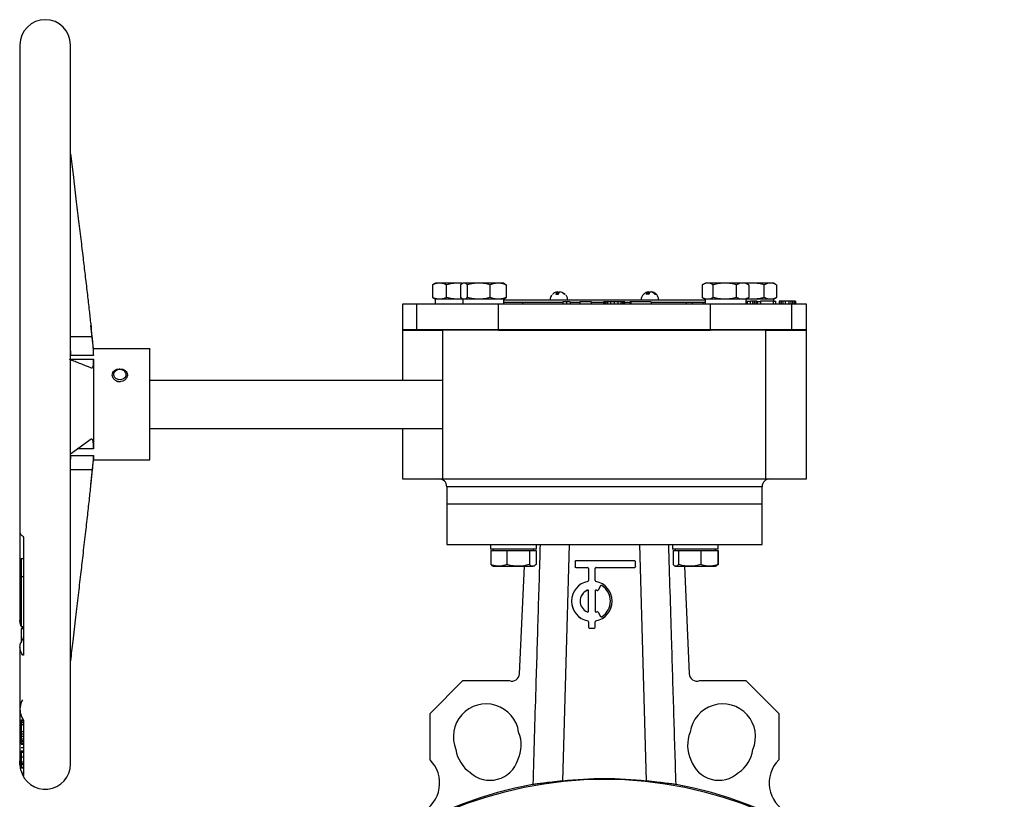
# Model space of a CAD drawing. Header units: millimetres. Extents: x 474 to 2164, y 77 to 1503.
# Tile 31 of 31: x 1770 to 2160, y 811 to 1120. Entities that reach past the tile are written whole.
import ezdxf

# ---------------------------------------------------------------- set-up
doc = ezdxf.new("R2010")
doc.units = ezdxf.units.MM

msp = doc.modelspace()

# ---------------------------------------------------------------- linework, layer by layer
at = {"color": 7, "linetype": 'Continuous', "lineweight": 25}
for p, q in [((1770.29, 1109.55), (1770.29, 916.48)), ((1790.29, 824.55), (1790.29, 1109.55)), ((1933.71, 1014.43), (1934.21, 1014.74)), ((1933.71, 1014.43), (1933.71, 1009.46)), ((1934.87, 1015.15), (1934.2, 1014.76)), ((1936.53, 1015.15), (1934.87, 1015.15)), ((1943.93, 1015.15), (1936.53, 1015.15)), ((1939.35, 1009.46), (1939.35, 1014.43)), ((1945.27, 1015.03), (1943.93, 1015.15)), ((1945.33, 1015.15), (1943.93, 1015.15)), ((1944.85, 1014.43), (1944.85, 1009.46)), ((1945.87, 1015.15), (1945.48, 1014.92)), ((1946.23, 1015.15), (1945.87, 1015.15)), ((1952.12, 1015.15), (1946.23, 1015.15)), ((1947.61, 1009.46), (1947.61, 1014.43)), ((1959.75, 1015.15), (1952.12, 1015.15)), ((1956.62, 1009.46), (1956.62, 1014.43)), ((1961.87, 1015.15), (1959.75, 1015.15)), ((1962.25, 1014.92), (1961.87, 1015.15)), ((1962.25, 1014.91), (1962.88, 1014.43)), ((1962.88, 1014.43), (1962.88, 1009.46)), ((2040.63, 1014.43), (2040.63, 1009.46)), ((2041.87, 1015.15), (2040.79, 1014.52)), ((2042.81, 1015.15), (2041.87, 1015.15)), ((2049.61, 1015.15), (2042.81, 1015.15)), ((2044.99, 1009.46), (2044.99, 1014.43)), ((2056.66, 1015.15), (2049.61, 1015.15)), ((2054.22, 1009.46), (2054.22, 1014.43)), ((2057.87, 1015.15), (2056.66, 1015.15)), ((2058.95, 1014.52), (2057.87, 1015.15)), ((2060.61, 1015.15), (2057.87, 1015.15)), ((2058.94, 1014.51), (2059.1, 1014.43)), ((2059.1, 1014.43), (2059.1, 1009.46)), ((2067.66, 1015.15), (2060.61, 1015.15)), ((2065.22, 1009.46), (2065.22, 1014.43)), ((2068.87, 1015.15), (2067.66, 1015.15)), ((2069.95, 1014.52), (2068.87, 1015.15)), ((2069.94, 1014.51), (2070.1, 1014.43)), ((2070.1, 1014.43), (2070.1, 1009.46)), ((1983.58, 1010.68), (1982.63, 1010.68)), ((1983.21, 1011.58), (1983.5, 1011.68)), ((1983.21, 1011.68), (1983.21, 1010.68)), ((1983.5, 1010.68), (1983.5, 1011.68)), ((2019.25, 1011.68), (2019.25, 1010.69)), ((2019.62, 1011.68), (2019.9, 1011.44)), ((2019.62, 1011.68), (2019.62, 1011.04)), ((2020.55, 1011.59), (2020.55, 1011.68)), ((2022.38, 1010.68), (2022.01, 1010.68)), ((1921.87, 1006.75), (1921.87, 996.75)), ((1927.58, 1006.75), (1921.87, 1006.75)), ((1927.58, 996.75), (1927.58, 1006.75)), ((1959.87, 1006.75), (1927.58, 1006.75)), ((1933.71, 1009.46), (1934.21, 1009.16)), ((1934.2, 1009.13), (1934.87, 1008.75)), ((1934.77, 1008.75), (1934.77, 1006.75)), ((1945.87, 1008.75), (1934.77, 1008.75)), ((1945.27, 1008.86), (1943.93, 1008.75)), ((1945.48, 1008.97), (1945.87, 1008.75)), ((1945.77, 1008.75), (1945.77, 1006.75)), ((1961.97, 1008.75), (1945.87, 1008.75)), ((1959.87, 996.75), (1959.87, 1006.75)), ((2043.87, 1006.75), (1959.87, 1006.75)), ((1961.87, 1008.75), (1962.25, 1008.97)), ((1961.97, 1006.75), (1961.97, 1008.75)), ((1961.97, 1008.55), (2041.77, 1008.55)), ((1961.97, 1007.55), (1985.4, 1007.55)), ((1962.25, 1008.98), (1962.88, 1009.46)), ((1969.37, 1007.55), (1969.37, 1006.75)), ((1985.4, 1007.75), (1985.4, 1006.75)), ((1986.82, 1007.75), (1985.4, 1007.75)), ((1986.82, 1007.75), (1986.82, 1006.75)), ((1988.24, 1007.75), (1986.82, 1007.75)), ((1988.24, 1007.75), (1988.24, 1006.75)), ((1988.24, 1007.55), (1992.18, 1007.55)), ((1992.18, 1007.75), (1992.18, 1006.75)), ((1994.43, 1007.75), (1992.18, 1007.75)), ((1996.69, 1007.75), (1994.43, 1007.75)), ((1996.69, 1006.75), (1996.69, 1007.75)), ((1996.69, 1007.55), (2001.49, 1007.55)), ((2001.49, 1007.75), (2001.49, 1006.75)), ((2001.73, 1007.75), (2001.49, 1007.75)), ((2001.73, 1007.75), (2001.73, 1006.75)), ((2001.96, 1007.75), (2001.73, 1007.75)), ((2001.96, 1007.75), (2001.96, 1006.75)), ((2002.44, 1007.75), (2001.96, 1007.75)), ((2002.44, 1007.75), (2002.44, 1006.75)), ((2003.15, 1007.75), (2002.44, 1007.75)), ((2003.15, 1007.75), (2003.15, 1006.75)), ((2004.33, 1007.75), (2003.15, 1007.75)), ((2004.33, 1007.75), (2004.33, 1006.75)), ((2005.75, 1007.75), (2004.33, 1007.75)), ((2005.75, 1007.75), (2005.75, 1006.75)), ((2007.17, 1007.75), (2005.75, 1007.75)), ((2007.17, 1007.75), (2007.17, 1006.75)), ((2008.36, 1007.75), (2007.17, 1007.75)), ((2008.36, 1007.75), (2008.36, 1006.75)), ((2009.07, 1007.75), (2008.36, 1007.75)), ((2009.07, 1007.75), (2009.07, 1006.75)), ((2009.54, 1007.75), (2009.07, 1007.75)), ((2009.54, 1007.75), (2009.54, 1006.75)), ((2009.78, 1007.75), (2009.54, 1007.75)), ((2009.78, 1007.75), (2009.78, 1006.75)), ((2010.01, 1007.75), (2009.78, 1007.75)), ((2010.01, 1006.75), (2010.01, 1007.75)), ((2010.01, 1007.55), (2011.91, 1007.55)), ((2011.91, 1007.75), (2011.91, 1006.75)), ((2012.38, 1007.75), (2011.91, 1007.75)), ((2012.38, 1007.75), (2012.38, 1006.75)), ((2020.43, 1007.75), (2012.38, 1007.75)), ((2020.43, 1007.75), (2020.43, 1006.75)), ((2020.43, 1007.55), (2041.77, 1007.55)), ((2034.37, 1006.75), (2034.37, 1007.55)), ((2036.66, 1007.55), (2036.66, 1006.75)), ((2040.79, 1009.37), (2041.87, 1008.75)), ((2040.92, 1007.55), (2040.92, 1006.75)), ((2041.77, 1008.75), (2041.77, 1006.75)), ((2057.97, 1008.75), (2042.21, 1008.75)), ((2043.87, 996.75), (2043.87, 1006.75)), ((2076.16, 1006.75), (2043.87, 1006.75)), ((2057.87, 1008.75), (2058.95, 1009.37)), ((2068.97, 1008.75), (2057.87, 1008.75)), ((2057.97, 1006.75), (2057.97, 1008.75)), ((2057.97, 1007.95), (2058.42, 1007.95)), ((2058.42, 1007.95), (2058.42, 1006.75)), ((2058.42, 1007.95), (2059.75, 1007.95)), ((2058.94, 1009.38), (2059.1, 1009.46)), ((2059.75, 1006.75), (2059.75, 1007.95)), ((2060.59, 1007.95), (2059.75, 1007.95)), ((2060.59, 1007.95), (2060.59, 1006.75)), ((2061.25, 1007.95), (2060.59, 1007.95)), ((2061.25, 1007.95), (2061.25, 1006.75)), ((2061.92, 1007.95), (2061.25, 1007.95)), ((2061.92, 1007.95), (2061.92, 1006.75)), ((2062.25, 1007.95), (2061.92, 1007.95)), ((2062.25, 1007.95), (2062.25, 1006.75)), ((2062.42, 1007.95), (2062.25, 1007.95)), ((2062.42, 1007.95), (2062.42, 1006.75)), ((2063.75, 1007.75), (2062.42, 1007.75)), ((2063.75, 1007.95), (2063.75, 1006.75)), ((2068.75, 1007.95), (2063.75, 1007.95)), ((2068.75, 1007.95), (2068.75, 1006.75)), ((2068.75, 1007.95), (2069.75, 1007.95)), ((2068.87, 1008.75), (2069.95, 1009.37)), ((2068.97, 1007.95), (2068.97, 1008.75)), ((2069.75, 1006.75), (2069.75, 1007.95)), ((2069.94, 1009.38), (2070.1, 1009.46)), ((2071.09, 1007.95), (2071.09, 1006.75)), ((2071.25, 1007.95), (2071.09, 1007.95)), ((2071.25, 1007.95), (2071.25, 1006.75)), ((2071.92, 1007.95), (2071.25, 1007.95)), ((2071.92, 1007.95), (2071.92, 1006.75)), ((2072.59, 1007.95), (2071.92, 1007.95)), ((2072.59, 1007.95), (2072.59, 1006.75)), ((2073.42, 1007.95), (2072.59, 1007.95)), ((2073.42, 1007.95), (2073.42, 1006.75)), ((2074.92, 1007.95), (2073.42, 1007.95)), ((2074.92, 1007.95), (2074.92, 1006.75)), ((2075.75, 1007.95), (2074.92, 1007.95)), ((2075.75, 1007.95), (2075.75, 1006.75)), ((2076.42, 1007.95), (2075.75, 1007.95)), ((2076.16, 996.75), (2076.16, 1006.75)), ((2081.87, 1006.75), (2076.16, 1006.75)), ((2076.42, 1007.95), (2076.42, 1006.75)), ((2077.09, 1007.95), (2076.42, 1007.95)), ((2077.09, 1007.95), (2077.09, 1006.75)), ((2077.42, 1007.95), (2077.09, 1007.95)), ((2077.42, 1007.95), (2077.42, 1006.75)), ((2077.59, 1007.95), (2077.42, 1007.95)), ((2077.59, 1007.95), (2077.59, 1006.75)), ((2081.87, 996.75), (2081.87, 1006.75)), ((1799.36, 989.05), (1798.36, 998.39)), ((1921.87, 996.75), (1921.87, 996.55)), ((1921.87, 996.75), (1927.58, 996.75)), ((1921.87, 996.55), (1921.87, 976.55)), ((1921.87, 996.55), (1927.58, 996.55)), ((1927.58, 996.75), (1959.87, 996.75)), ((1927.58, 996.75), (1927.58, 996.55)), ((1927.58, 996.55), (1937.87, 996.55)), ((1937.87, 937.55), (1937.87, 996.55)), ((2065.87, 996.55), (1937.87, 996.55)), ((1959.87, 996.75), (2043.87, 996.75)), ((1959.87, 996.75), (1959.87, 996.55)), ((1959.87, 996.55), (2043.87, 996.55)), ((2043.87, 996.75), (2076.16, 996.75)), ((2043.87, 996.75), (2043.87, 996.55)), ((2065.87, 996.55), (2076.16, 996.55)), ((2065.87, 937.55), (2065.87, 996.55)), ((2076.16, 996.75), (2081.87, 996.75)), ((2076.16, 996.75), (2076.16, 996.55)), ((2076.16, 996.55), (2081.87, 996.55)), ((2081.87, 996.55), (2081.87, 996.75)), ((2081.87, 937.55), (2081.87, 996.55)), ((1821.7, 989.05), (1799.36, 989.05)), ((1799.36, 986.44), (1799.36, 989.05)), ((1790.36, 985.04), (1790.35, 984.84)), ((1799.36, 986.44), (1790.36, 986.44)), ((1790.36, 985.04), (1799.36, 985.04)), ((1799.36, 985.04), (1799.36, 949.45)), ((1809.64, 981.15), (1809.85, 981.16)), ((1812.87, 978.61), (1812.86, 978.43)), ((1937.87, 976.55), (1821.7, 976.55)), ((1821.7, 957.55), (1937.87, 957.55)), ((1921.87, 957.55), (1921.87, 937.55)), ((1790.29, 947.53), (1798.5, 953.4)), ((1790.36, 946.88), (1799.36, 946.88)), ((1798.32, 935.33), (1799.36, 945.05)), ((1799.36, 946.88), (1799.36, 945.05)), ((1799.36, 945.05), (1821.7, 945.05)), ((1921.87, 937.55), (1937.87, 937.55)), ((1937.87, 937.55), (2065.87, 937.55)), ((2065.87, 937.55), (2081.87, 937.55)), ((1939.37, 934.45), (1939.37, 927.55)), ((2064.37, 927.55), (2064.37, 934.45)), ((1939.37, 927.55), (1939.37, 911.55)), ((2064.37, 927.55), (1939.37, 927.55)), ((2064.37, 911.55), (2064.37, 927.55)), ((1770.29, 916.47), (1770.29, 881)), ((1939.37, 911.55), (2064.37, 911.55)), ((1956.75, 911.55), (1956.75, 909.75)), ((1974.84, 909.75), (1956.75, 909.75)), ((1956.81, 909.15), (1956.81, 903.61)), ((1956.81, 909.15), (1959.98, 909.15)), ((1957.8, 909.75), (1957.8, 909.15)), ((1959.98, 909.15), (1963.14, 909.15)), ((1963.14, 909.15), (1963.14, 903.61)), ((1963.14, 909.15), (1967.64, 909.15)), ((1967.64, 909.15), (1972.13, 909.15)), ((1972.13, 909.15), (1972.13, 903.61)), ((1972.13, 909.15), (1973.46, 909.15)), ((1973.46, 909.15), (1974.8, 909.15)), ((1973.8, 909.15), (1973.8, 909.75)), ((1974.8, 909.15), (1974.8, 903.61)), ((1974.84, 911.55), (1974.84, 909.75)), ((1987.87, 911.55), (1985.19, 817.78)), ((2018.55, 817.78), (2015.87, 911.55)), ((2028.88, 911.55), (2028.88, 909.75)), ((2046.98, 909.75), (2028.88, 909.75)), ((2029.08, 909.15), (2029.08, 903.61)), ((2029.08, 909.15), (2030.14, 909.15)), ((2029.93, 909.75), (2029.93, 909.15)), ((2030.14, 909.15), (2031.2, 909.15)), ((2031.2, 909.15), (2031.2, 903.61)), ((2031.2, 909.15), (2035.62, 909.15)), ((2035.62, 909.15), (2040.04, 909.15)), ((2040.04, 909.15), (2040.04, 903.61)), ((2040.04, 909.15), (2043.41, 909.15)), ((2043.41, 909.15), (2046.77, 909.15)), ((2045.93, 909.15), (2045.93, 909.75)), ((2046.77, 909.15), (2046.77, 903.61)), ((2046.77, 909.15), (2046.92, 909.15)), ((2046.92, 909.15), (2046.92, 903.61)), ((2046.98, 909.75), (2046.98, 911.55)), ((1770.7, 906.01), (1771.7, 906.01)), ((1770.7, 906.01), (1770.7, 898.89)), ((1956.81, 903.61), (1957.45, 903.11)), ((1957.45, 903.1), (1957.8, 902.9)), ((1957.8, 902.9), (1959.98, 902.9)), ((1959.98, 902.9), (1967.64, 902.9)), ((1967.64, 902.9), (1973.46, 902.9)), ((1968.23, 860.27), (1970.18, 902.9)), ((1973.8, 902.9), (1973.46, 902.9)), ((1973.8, 902.9), (1974.16, 903.1)), ((1990.21, 904.76), (1990.21, 902.76)), ((1990.21, 902.76), (1990.21, 902.73)), ((2013.87, 905.09), (1990.54, 905.09)), ((1990.54, 902.43), (1995.21, 902.43)), ((1990.54, 902.43), (1990.54, 902.4)), ((1990.54, 902.4), (1995.21, 902.4)), ((1995.21, 902.43), (1995.21, 902.4)), ((1995.54, 902.09), (1995.54, 897.26)), ((1998.21, 897.26), (1998.21, 902.09)), ((1998.54, 902.43), (2013.87, 902.43)), ((1998.54, 902.43), (1998.54, 902.4)), ((1998.54, 902.4), (2013.87, 902.4)), ((2013.87, 902.43), (2013.87, 902.4)), ((2014.21, 902.76), (2014.21, 904.76)), ((2014.21, 902.76), (2014.21, 902.73)), ((2029.7, 903.03), (2029.93, 902.9)), ((2029.93, 902.9), (2030.14, 902.9)), ((2030.14, 902.9), (2035.62, 902.9)), ((2033.55, 902.9), (2035.51, 860.27)), ((2035.62, 902.9), (2043.41, 902.9)), ((2043.41, 902.9), (2045.93, 902.9)), ((2045.93, 902.9), (2046.16, 903.03)), ((2046.16, 903.03), (2046.29, 903.1)), ((2046.92, 903.61), (2046.28, 903.11)), ((1770.7, 898.89), (1771.7, 898.89)), ((1995.08, 893.4), (1995.08, 893.38)), ((1998.67, 893.4), (1998.67, 893.38)), ((2000.37, 895.15), (1999.37, 893.42)), ((2000.37, 895.12), (1999.37, 893.39)), ((1999.37, 893.42), (1999.37, 893.39)), ((2000.37, 895.15), (2000.37, 895.12)), ((2000.84, 895.27), (2000.84, 895.24)), ((1995.54, 885.1), (1995.54, 893.1)), ((1998.21, 893.1), (1998.21, 885.1)), ((1998.93, 893.29), (1998.93, 893.26)), ((1988.87, 889.1), (1988.87, 889.07)), ((2004.87, 889.07), (2004.87, 889.1)), ((1999.37, 884.78), (2000.37, 883.05)), ((1770.7, 879.01), (1771.7, 879.01)), ((1770.7, 878.25), (1771.7, 878.25)), ((1770.7, 878.25), (1770.7, 873.86)), ((1995.27, 881.26), (1995.27, 881.24)), ((1995.54, 880.94), (1995.54, 878.77)), ((1995.54, 878.77), (1995.54, 878.74)), ((1995.87, 878.44), (1997.87, 878.44)), ((1995.87, 878.44), (1995.87, 878.41)), ((1995.87, 878.41), (1997.87, 878.41)), ((1997.87, 878.44), (1997.87, 878.41)), ((1998.21, 878.77), (1998.21, 880.94)), ((1998.21, 878.77), (1998.21, 878.74)), ((1998.47, 881.26), (1998.47, 881.24)), ((1771.68, 874.65), (1771.67, 874.64)), ((1770.29, 870.83), (1770.29, 846.27)), ((1770.7, 873.86), (1770.7, 872.6)), ((1770.7, 873.86), (1771.36, 873.86)), ((1932.79, 844.6), (1945.82, 857.6)), ((1945.82, 857.6), (1964.22, 857.58)), ((2039.51, 857.58), (2057.91, 857.6)), ((2057.91, 857.6), (2070.94, 844.6)), ((1770.29, 846.36), (1770.29, 825.03)), ((1932.77, 826.18), (1932.79, 844.6)), ((2070.94, 844.6), (2070.97, 826.18)), ((1770.7, 842.06), (1771.7, 842.06)), ((1770.7, 842.06), (1770.7, 842.01)), ((1770.7, 842.01), (1771.7, 842.01)), ((1770.7, 842.01), (1770.7, 841.6)), ((1770.7, 841.6), (1771.7, 841.6)), ((1770.7, 841.6), (1770.7, 841.03)), ((1770.7, 841.03), (1771.7, 841.03)), ((1770.7, 841.03), (1770.7, 840.19)), ((1770.7, 840.19), (1771.7, 840.19)), ((1770.7, 840.19), (1770.7, 837.45)), ((1770.7, 837.45), (1771.7, 837.45)), ((1770.7, 837.45), (1770.7, 836.46)), ((1770.7, 836.46), (1771.7, 836.46)), ((1770.7, 836.46), (1770.7, 835.57)), ((1770.7, 835.57), (1771.7, 835.57)), ((1770.7, 835.57), (1770.7, 834.52)), ((1770.7, 834.52), (1771.7, 834.52)), ((1770.7, 834.52), (1770.7, 833.84)), ((1770.7, 833.84), (1771.7, 833.84)), ((1770.7, 833.84), (1770.7, 833.26)), ((1771.7, 833.26), (1770.7, 833.26)), ((1770.7, 832.63), (1770.7, 833.26)), ((1770.7, 832.63), (1771.7, 832.63)), ((1770.7, 832.41), (1770.7, 832.63)), ((1770.7, 832.41), (1771.7, 832.41)), ((1770.7, 831.07), (1771.7, 831.07)), ((1770.7, 829.79), (1771.7, 829.79)), ((1770.7, 829.77), (1771.7, 829.77)), ((1770.7, 829.77), (1770.7, 827.36)), ((1771.7, 829.61), (1770.7, 829.61)), ((1771.7, 829.06), (1770.7, 829.06)), ((1770.7, 827.36), (1771.7, 827.36)), ((1770.7, 827.36), (1770.7, 825.36)), ((1770.29, 825.03), (1770.29, 824.55)), ((1770.29, 824.55), (1770.3, 824.11)), ((1770.7, 825.36), (1771.7, 825.36)), ((1770.7, 825.36), (1770.7, 824.79)), ((1770.7, 824.79), (1771.7, 824.79)), ((1770.7, 824.79), (1770.7, 824.4)), ((1770.7, 824.4), (1771.7, 824.4)), ((1770.7, 824.4), (1770.7, 823.32)), ((1770.7, 823.32), (1771.7, 823.32)), ((1770.7, 823.32), (1770.7, 823.06)), ((1770.7, 823.06), (1771.7, 823.06))]:
    msp.add_line(p, q, dxfattribs=at)
at = {"color": 8, "linetype": 'Continuous', "lineweight": 25}
for p, q in [((1790.29, 994.01), (1798.81, 994.01)), ((1799.36, 949.45), (1792.98, 949.45)), ((1798.92, 941.07), (1790.29, 941.07)), ((2064.37, 934.45), (1939.37, 934.45))]:
    msp.add_line(p, q, dxfattribs=at)
at = {"color": 7, "linetype": 'Continuous', "lineweight": 25, "flags": 128}
for points in [[(2019.25, 1011.59), (2019.36, 1011.62), (2019.62, 1011.68)], [(1807.43, 978.68), (1807.51, 979.49), (1807.96, 980.21), (1808.69, 980.73), (1809.6, 980.97), (1810.55, 980.9), (1811.4, 980.52), (1812.02, 979.9), (1812.3, 979.13), (1812.22, 978.32), (1811.78, 977.6), (1811.04, 977.08), (1810.13, 976.84), (1809.18, 976.91), (1808.33, 977.29), (1807.72, 977.91), (1807.43, 978.68)], [(1771.33, 850.04), (1771.33, 850.04), (1771.29, 849.97), (1770.95, 849.29), (1770.65, 848.52), (1770.44, 847.74), (1770.32, 846.93), (1770.29, 846.46), (1770.32, 845.68), (1770.41, 845), (1770.6, 844.19), (1770.94, 843.27), (1771.31, 842.55), (1771.41, 842.38), (1771.44, 842.33), (1771.45, 842.32), (1771.45, 842.31), (1771.45, 842.31), (1771.45, 842.31), (1771.45, 842.31), (1771.45, 842.31), (1771.45, 842.31), (1771.45, 842.31), (1771.45, 842.31), (1771.45, 842.31), (1771.51, 842.21), (1771.56, 842.1), (1771.63, 841.87), (1771.68, 841.64), (1771.7, 841.43)]]:
    msp.add_lwpolyline(points, dxfattribs=at)
at = {"color": 7, "linetype": 'Continuous', "lineweight": 25}
msp.add_circle((2001.87, 660.55), 158, dxfattribs=at)
for centre, radius, start, end in [((1780.29, 1109.55), 10, 0, 180), ((1984.23, 1010.41), 1.63, 128.9039, 170.526), ((1983.01, 1010.89), 0.924, 26.8268, 57.6635), ((1985.19, 1010.41), 1.63, 128.9039, 170.526), ((2019.72, 1008.66), 3.05, 98.9507, 114.4193), ((2019.67, 1008.57), 3.15, 42.0823, 80.7492), ((2020.04, 1008.57), 3.15, 42.0823, 80.7492), ((1809.86, 979.52), 3.45, 247.7478, 271.9135), ((1936.27, 934.45), 3.1, 0, 90), ((2067.47, 934.45), 3.1, 90, 180), ((1990.54, 904.76), 0.333, 89.9883, 179.9883), ((1990.54, 902.76), 0.333, 180.0117, 270.0117), ((1990.54, 902.73), 0.333, 180.0117, 270.0117), ((1995.21, 902.09), 0.333, 0.0117, 90.0117), ((1995.21, 902.06), 0.333, 0.0117, 90.0117), ((1998.54, 902.09), 0.333, 89.9883, 179.9883), ((1998.54, 902.06), 0.333, 89.9883, 179.9883), ((2013.87, 904.76), 0.333, 0.0117, 90.0117), ((2013.87, 902.76), 0.333, 269.9883, 359.9883), ((2013.87, 902.73), 0.333, 269.9883, 359.9883), ((1996.87, 889.1), 8, 101.5181, 258.4819), ((1996.87, 889.1), 4.66, 112.6007, 247.3993), ((1995.21, 893.1), 0.333, 0.0177, 112.6238), ((1995.21, 893.07), 0.333, 0.0177, 112.6238), ((1995.21, 897.26), 0.333, 281.5227, 359.9914), ((1998.54, 897.26), 0.333, 180.0086, 258.4773), ((1998.54, 893.1), 0.333, 67.3762, 179.9823), ((1998.54, 893.07), 0.333, 67.3762, 179.9823), ((1996.88, 889.1), 8, 281.5181, 78.4819), ((1996.87, 889.1), 4.67, 63.8318, 67.3884), ((1999.08, 893.58), 0.333, 243.8287, 329.9808), ((2000.66, 894.98), 0.333, 57.2795, 149.9804), ((2000.66, 894.96), 0.333, 57.2795, 149.9804), ((1996.88, 889.1), 7.33, 302.7117, 57.2883), ((1996.88, 889.07), 7.33, 0.0039, 57.2864), ((1996.87, 889.07), 4.66, 112.6042, 179.9941), ((1996.87, 889.07), 4.67, 63.8318, 67.3884), ((1999.08, 893.56), 0.333, 243.8287, 329.9808), ((1996.87, 889.07), 8, 180.0094, 258.4766), ((1996.88, 889.07), 8, 281.5206, 359.9934), ((1995.21, 885.1), 0.333, 247.3762, 359.9823), ((1998.54, 885.1), 0.333, 180.0177, 292.6238), ((1996.87, 889.1), 4.67, 292.6116, 296.1682), ((1999.08, 884.61), 0.333, 30.0192, 116.1713), ((2000.66, 883.21), 0.333, 210.0196, 302.7205), ((1995.21, 880.94), 0.333, 0.0086, 78.4773), ((1995.21, 880.91), 0.333, 0.0086, 78.4773), ((1995.87, 878.77), 0.333, 180.0117, 270.0117), ((1995.87, 878.74), 0.333, 180.0117, 270.0117), ((1997.87, 878.77), 0.333, 269.9883, 359.9883), ((1997.87, 878.74), 0.333, 269.9883, 359.9883), ((1998.54, 880.94), 0.333, 101.5227, 179.9914), ((1998.54, 880.91), 0.333, 101.5227, 179.9914), ((1965.23, 860.4), 3, 250.418, 357.3786), ((2038.5, 860.4), 3, 182.6214, 289.582), ((1955, 835.37), 13, 7.7094, 203.1609), ((2048.74, 835.37), 13, 336.8391, 172.2906), ((1955.93, 832), 13, 333.5827, 23.1609), ((2047.81, 832), 13, 156.8391, 206.4173), ((1955.93, 832), 13, 187.7094, 236.4173), ((2047.81, 832), 13, 303.5827, 352.2906), ((1780.29, 824.55), 10, 192.5396, 0), ((1923.58, 817), 13, 296.5844, 44.9749), ((1956.57, 829.58), 11.5, 227.0348, 342.9652), ((2047.16, 829.58), 11.5, 197.0348, 312.9652), ((2080.16, 817), 13, 135.0251, 243.4156), ((2001.87, 660.55), 158.45, 100.3145, 261.6534), ((2001.87, 660.55), 158.45, 278.3466, 79.6855)]:
    msp.add_arc(centre, radius, start, end, dxfattribs=at)
msp.add_ellipse((2001.87, 660.63), major_axis=(0, 158.04), ratio=1, start_param=6.177453, end_param=6.388918, dxfattribs=at)
for points, knots in [([(1790.29, 1066.43), (1790.63, 1063.67), (1791.36, 1057.7), (1792.44, 1048.79), (1793.51, 1039.96), (1794.48, 1031.87), (1795.37, 1024.49), (1796.2, 1017.44), (1796.98, 1010.8), (1797.68, 1004.59), (1798.29, 999.09), (1798.65, 995.65), (1798.81, 994.01)], [0, 0, 0, 0, 0.1144252, 0.2474212, 0.3690682, 0.4802246, 0.582707, 0.6751528, 0.7722638, 0.8575393, 0.9324933, 1, 1, 1, 1]), ([(1936.53, 1015.15), (1936.06, 1015.11), (1935.1, 1015.04), (1934.18, 1014.64), (1933.71, 1014.43)], [0, 0, 0, 0, 0.4945107, 1, 1, 1, 1]), ([(1939.35, 1014.43), (1938.89, 1014.63), (1937.97, 1015.04), (1937.01, 1015.11), (1936.53, 1015.15)], [0, 0, 0, 0, 0.495458, 1, 1, 1, 1]), ([(1943.93, 1015.15), (1943.16, 1015.11), (1941.61, 1015.04), (1940.11, 1014.64), (1939.35, 1014.43)], [0, 0, 0, 0, 0.4945107, 1, 1, 1, 1]), ([(1946.23, 1015.15), (1946, 1015.11), (1945.53, 1015.04), (1945.08, 1014.64), (1944.85, 1014.43)], [0, 0, 0, 0, 0.494511, 1, 1, 1, 1]), ([(1947.61, 1014.43), (1947.38, 1014.63), (1946.93, 1015.04), (1946.47, 1015.11), (1946.23, 1015.15)], [0, 0, 0, 0, 0.495458, 1, 1, 1, 1]), ([(1952.12, 1015.15), (1951.36, 1015.11), (1949.83, 1015.04), (1948.36, 1014.64), (1947.61, 1014.43)], [0, 0, 0, 0, 0.494511, 1, 1, 1, 1]), ([(1956.62, 1014.43), (1955.89, 1014.63), (1954.41, 1015.04), (1952.89, 1015.11), (1952.12, 1015.15)], [0, 0, 0, 0, 0.495458, 1, 1, 1, 1]), ([(1959.75, 1015.15), (1959.23, 1015.11), (1958.17, 1015.04), (1957.14, 1014.64), (1956.62, 1014.43)], [0, 0, 0, 0, 0.494511, 1, 1, 1, 1]), ([(1962.88, 1014.43), (1962.37, 1014.63), (1961.35, 1015.04), (1960.29, 1015.11), (1959.75, 1015.15)], [0, 0, 0, 0, 0.495458, 1, 1, 1, 1]), ([(2042.81, 1015.15), (2042.45, 1015.11), (2041.71, 1015.04), (2040.99, 1014.64), (2040.63, 1014.43)], [0, 0, 0, 0, 0.494511, 1, 1, 1, 1]), ([(2044.99, 1014.43), (2044.64, 1014.63), (2043.92, 1015.04), (2043.18, 1015.11), (2042.81, 1015.15)], [0, 0, 0, 0, 0.495458, 1, 1, 1, 1]), ([(2049.61, 1015.15), (2048.83, 1015.11), (2047.27, 1015.04), (2045.75, 1014.64), (2044.99, 1014.43)], [0, 0, 0, 0, 0.494511, 1, 1, 1, 1]), ([(2054.22, 1014.43), (2053.47, 1014.63), (2051.96, 1015.04), (2050.4, 1015.11), (2049.61, 1015.15)], [0, 0, 0, 0, 0.495458, 1, 1, 1, 1]), ([(2056.66, 1015.15), (2056.25, 1015.11), (2055.43, 1015.04), (2054.63, 1014.64), (2054.22, 1014.43)], [0, 0, 0, 0, 0.494511, 1, 1, 1, 1]), ([(2059.1, 1014.43), (2058.7, 1014.63), (2057.9, 1015.04), (2057.08, 1015.11), (2056.66, 1015.15)], [0, 0, 0, 0, 0.495458, 1, 1, 1, 1]), ([(2060.61, 1015.15), (2059.83, 1015.14), (2059.03, 1015.13), (2058.25, 1014.95), (2058.22, 1014.94)], [0, 0, 0, 0, 0.967705, 1, 1, 1, 1]), ([(2065.22, 1014.43), (2064.47, 1014.63), (2062.96, 1015.04), (2061.4, 1015.11), (2060.61, 1015.15)], [0, 0, 0, 0, 0.495458, 1, 1, 1, 1]), ([(2067.66, 1015.15), (2067.25, 1015.11), (2066.43, 1015.04), (2065.63, 1014.64), (2065.22, 1014.43)], [0, 0, 0, 0, 0.494511, 1, 1, 1, 1]), ([(2070.1, 1014.43), (2069.7, 1014.63), (2068.9, 1015.04), (2068.08, 1015.11), (2067.66, 1015.15)], [0, 0, 0, 0, 0.495458, 1, 1, 1, 1]), ([(1983.21, 1011.68), (1982.84, 1011.58), (1982.13, 1011.41), (1981.59, 1010.91), (1981.32, 1010.68)], [0, 0, 0, 0, 0.521026, 1, 1, 1, 1]), ([(1986.05, 1010.68), (1985.76, 1010.93), (1985.21, 1011.43), (1984.5, 1011.59), (1984.17, 1011.68)], [0, 0, 0, 0, 0.521026, 1, 1, 1, 1]), ([(1984.46, 1011.68), (1984.83, 1011.58), (1985.54, 1011.41), (1986.08, 1010.91), (1986.35, 1010.68)], [0, 0, 0, 0, 0.521026, 1, 1, 1, 1]), ([(2018.45, 1011.43), (2018.16, 1011.28), (2017.61, 1010.97), (2017.04, 1010.33), (2016.68, 1009.68), (2016.44, 1009.01), (2016.4, 1008.51), (2016.38, 1008.23)], [0, 0, 0, 0, 0.240714, 0.470632, 0.629868, 0.79075, 1, 1, 1, 1]), ([(2018.51, 1010.68), (2018.62, 1010.93), (2018.84, 1011.43), (2019.11, 1011.59), (2019.25, 1011.68)], [0, 0, 0, 0, 0.521026, 1, 1, 1, 1]), ([(2020.17, 1011.68), (2020.03, 1011.58), (2019.75, 1011.41), (2019.54, 1010.91), (2019.44, 1010.68)], [0, 0, 0, 0, 0.521026, 1, 1, 1, 1]), ([(2023.41, 1008.23), (2023.38, 1008.59), (2023.34, 1009.1), (2023.06, 1009.8), (2022.72, 1010.38), (2022.15, 1010.96), (2021.64, 1011.34), (2021.29, 1011.44), (2021.23, 1011.46)], [0, 0, 0, 0, 0.258731, 0.366945, 0.547904, 0.740997, 0.953338, 1, 1, 1, 1]), ([(1936.53, 1008.75), (1936.06, 1008.78), (1935.1, 1008.86), (1934.18, 1009.26), (1933.71, 1009.46)], [0, 0, 0, 0, 0.494511, 1, 1, 1, 1]), ([(1939.35, 1009.46), (1938.89, 1009.26), (1937.97, 1008.86), (1937.01, 1008.78), (1936.53, 1008.75)], [0, 0, 0, 0, 0.495458, 1, 1, 1, 1]), ([(1943.93, 1008.75), (1943.16, 1008.78), (1941.61, 1008.86), (1940.11, 1009.26), (1939.35, 1009.46)], [0, 0, 0, 0, 0.494511, 1, 1, 1, 1]), ([(1946.23, 1008.75), (1946, 1008.78), (1945.53, 1008.86), (1945.08, 1009.26), (1944.85, 1009.46)], [0, 0, 0, 0, 0.494511, 1, 1, 1, 1]), ([(1947.61, 1009.46), (1947.38, 1009.26), (1946.93, 1008.86), (1946.47, 1008.78), (1946.23, 1008.75)], [0, 0, 0, 0, 0.495458, 1, 1, 1, 1]), ([(1952.12, 1008.75), (1951.36, 1008.78), (1949.83, 1008.86), (1948.36, 1009.26), (1947.61, 1009.46)], [0, 0, 0, 0, 0.494511, 1, 1, 1, 1]), ([(1956.62, 1009.46), (1955.89, 1009.26), (1954.41, 1008.86), (1952.89, 1008.78), (1952.12, 1008.75)], [0, 0, 0, 0, 0.495458, 1, 1, 1, 1]), ([(1959.75, 1008.75), (1959.23, 1008.78), (1958.17, 1008.86), (1957.14, 1009.26), (1956.62, 1009.46)], [0, 0, 0, 0, 0.494511, 1, 1, 1, 1]), ([(1962.88, 1009.46), (1962.37, 1009.26), (1961.35, 1008.86), (1960.29, 1008.78), (1959.75, 1008.75)], [0, 0, 0, 0, 0.495458, 1, 1, 1, 1]), ([(1981.07, 1010.37), (1981.03, 1010.33), (1980.77, 1010.06), (1980.52, 1009.46), (1980.35, 1008.86), (1980.34, 1008.56), (1980.34, 1008.51)], [0, 0, 0, 0, 0.077477, 0.556269, 0.932288, 1, 1, 1, 1]), ([(1987.35, 1008.23), (1987.32, 1008.59), (1987.27, 1009.14), (1986.98, 1009.87), (1986.73, 1010.19), (1986.6, 1010.37)], [0, 0, 0, 0, 0.469959, 0.71511, 1, 1, 1, 1]), ([(2042.81, 1008.75), (2042.45, 1008.78), (2041.71, 1008.86), (2040.99, 1009.26), (2040.63, 1009.46)], [0, 0, 0, 0, 0.494511, 1, 1, 1, 1]), ([(2044.99, 1009.46), (2044.64, 1009.26), (2043.92, 1008.86), (2043.18, 1008.78), (2042.81, 1008.75)], [0, 0, 0, 0, 0.495458, 1, 1, 1, 1]), ([(2049.61, 1008.75), (2048.83, 1008.78), (2047.27, 1008.86), (2045.75, 1009.26), (2044.99, 1009.46)], [0, 0, 0, 0, 0.494511, 1, 1, 1, 1]), ([(2054.22, 1009.46), (2053.47, 1009.26), (2051.96, 1008.86), (2050.4, 1008.78), (2049.61, 1008.75)], [0, 0, 0, 0, 0.495458, 1, 1, 1, 1]), ([(2056.66, 1008.75), (2056.25, 1008.78), (2055.43, 1008.86), (2054.63, 1009.26), (2054.22, 1009.46)], [0, 0, 0, 0, 0.494511, 1, 1, 1, 1]), ([(2059.1, 1009.46), (2058.7, 1009.26), (2057.9, 1008.86), (2057.08, 1008.78), (2056.66, 1008.75)], [0, 0, 0, 0, 0.495458, 1, 1, 1, 1]), ([(2060.61, 1008.75), (2059.83, 1008.76), (2059.03, 1008.77), (2058.25, 1008.95), (2058.22, 1008.95)], [0, 0, 0, 0, 0.967704, 1, 1, 1, 1]), ([(2065.22, 1009.46), (2064.47, 1009.26), (2062.96, 1008.86), (2061.4, 1008.78), (2060.61, 1008.75)], [0, 0, 0, 0, 0.495458, 1, 1, 1, 1]), ([(2067.66, 1008.75), (2067.25, 1008.78), (2066.43, 1008.86), (2065.63, 1009.26), (2065.22, 1009.46)], [0, 0, 0, 0, 0.494511, 1, 1, 1, 1]), ([(2070.1, 1009.46), (2069.7, 1009.26), (2068.9, 1008.86), (2068.08, 1008.78), (2067.66, 1008.75)], [0, 0, 0, 0, 0.495458, 1, 1, 1, 1]), ([(1798.81, 994.01), (1798.89, 993.23), (1799.04, 991.67), (1799.22, 989.63), (1799.33, 987.83), (1799.35, 986.9), (1799.36, 986.44)], [0, 0, 0, 0, 0.251938, 0.502509, 0.751817, 1, 1, 1, 1]), ([(1790.29, 988.3), (1790.3, 988.16), (1790.35, 987.42), (1790.35, 986.88), (1790.36, 986.44)], [0, 0, 0, 0, 0.199638, 1, 1, 1, 1]), ([(1821.7, 978.72), (1821.7, 979.9), (1821.7, 982.25), (1821.7, 985.08), (1821.7, 987.26), (1821.7, 988.58), (1821.7, 989.14), (1821.7, 989.01), (1821.7, 988.99)], [0, 0, 0, 0, 0.194163, 0.388327, 0.58249, 0.776653, 0.970816, 1, 1, 1, 1]), ([(1798.63, 981.42), (1798.44, 981.5), (1798.04, 981.67), (1797.38, 981.94), (1796.62, 982.25), (1795.76, 982.59), (1794.88, 982.94), (1793.98, 983.29), (1793.08, 983.64), (1792.12, 984.02), (1791.07, 984.42), (1790.35, 984.7), (1789.98, 984.85)], [0, 0, 0, 0, 0.069919, 0.149218, 0.238421, 0.337978, 0.448353, 0.543348, 0.645542, 0.754719, 0.872692, 1, 1, 1, 1]), ([(1799.36, 985.04), (1799.35, 984.46), (1799.32, 983.29), (1799.16, 982.15), (1798.93, 981.44), (1798.73, 981.42), (1798.63, 981.42)], [0, 0, 0, 0, 0.247834, 0.497107, 0.745032, 1, 1, 1, 1]), ([(1806.87, 978.72), (1806.91, 979.05), (1807, 979.72), (1807.7, 980.51), (1808.69, 981.05), (1809.48, 981.12), (1809.87, 981.16)], [0, 0, 0, 0, 0.251111, 0.501612, 0.752339, 1, 1, 1, 1]), ([(1809.87, 981.16), (1810.26, 981.12), (1811.04, 981.05), (1812.04, 980.51), (1812.59, 979.85), (1812.83, 979.22), (1812.86, 978.89), (1812.87, 978.72)], [0, 0, 0, 0, 0.248071, 0.49797, 0.74732, 0.873575, 1, 1, 1, 1]), ([(1809.87, 976.07), (1809.47, 976.11), (1808.69, 976.2), (1807.7, 976.83), (1807, 977.71), (1806.91, 978.39), (1806.87, 978.72)], [0, 0, 0, 0, 0.249158, 0.499556, 0.749534, 1, 1, 1, 1]), ([(1812.87, 978.72), (1812.82, 978.39), (1812.73, 977.71), (1812.03, 976.83), (1811.04, 976.2), (1810.26, 976.11), (1809.87, 976.07)], [0, 0, 0, 0, 0.250633, 0.500962, 0.750743, 1, 1, 1, 1]), ([(1821.7, 945.1), (1821.7, 945.14), (1821.7, 945.22), (1821.7, 946.36), (1821.7, 948.28), (1821.7, 950.94), (1821.7, 954.21), (1821.7, 957.97), (1821.7, 962.09), (1821.7, 966.39), (1821.7, 970.72), (1821.7, 974.93), (1821.7, 977.46), (1821.7, 978.72)], [0, 0, 0, 0, 0.078315, 0.170484, 0.262652, 0.354821, 0.446989, 0.539158, 0.631326, 0.723495, 0.815663, 0.907832, 1, 1, 1, 1]), ([(1798.5, 953.4), (1798.62, 953.43), (1798.85, 953.49), (1799.12, 952.74), (1799.32, 951.45), (1799.34, 950.12), (1799.36, 949.45)], [0, 0, 0, 0, 0.252169, 0.503138, 0.752305, 1, 1, 1, 1]), ([(1790.36, 946.88), (1790.35, 946.58), (1790.35, 946.17), (1790.3, 945.55), (1790.29, 945.37)], [0, 0, 0, 0, 0.72099, 1, 1, 1, 1]), ([(1799.36, 946.88), (1799.35, 946.56), (1799.34, 945.92), (1799.24, 944.56), (1799.1, 942.95), (1798.98, 941.7), (1798.92, 941.07)], [0, 0, 0, 0, 0.248557, 0.497991, 0.748439, 1, 1, 1, 1]), ([(1798.92, 941.07), (1798.74, 939.33), (1798.36, 935.65), (1797.71, 929.73), (1796.97, 923), (1796.1, 915.37), (1795.19, 907.48), (1794.26, 899.41), (1793.31, 891.29), (1792.29, 882.48), (1791.27, 873.81), (1790.6, 868.05), (1790.29, 865.47)], [0, 0, 0, 0, 0.0686764, 0.1462095, 0.2347772, 0.3354705, 0.4490202, 0.5480262, 0.6556176, 0.7714583, 0.8976344, 1, 1, 1, 1]), ([(1770.31, 916.54), (1770.3, 916.53), (1770.17, 916.25), (1770.47, 915.76), (1770.92, 915.2), (1771.31, 914.93), (1771.46, 914.82)], [0, 0, 0, 0, 0.0195629, 0.4786479, 0.8055822, 1, 1, 1, 1]), ([(1771.46, 914.82), (1771.46, 914.81), (1771.48, 914.8), (1771.52, 914.74), (1771.58, 914.61), (1771.64, 914.38), (1771.69, 914.08), (1771.7, 913.88), (1771.7, 913.78)], [0, 0, 0, 0, 0.047611, 0.098941, 0.222003, 0.455508, 0.716388, 1, 1, 1, 1]), ([(1771.7, 913.78), (1771.7, 909.64), (1771.7, 901.33), (1771.7, 889.55), (1771.7, 878.32), (1771.7, 871.49), (1771.7, 868.08)], [0, 0, 0, 0, 0.249477, 0.5, 0.750523, 1, 1, 1, 1]), ([(1976.38, 911.55), (1976.09, 902), (1975.51, 882.92), (1974.55, 851.21), (1973.88, 829.05), (1973.5, 816.43)], [0, 0, 0, 0, 0.301013, 0.602027, 1, 1, 1, 1]), ([(2030.24, 816.43), (2029.95, 826.09), (2029.36, 845.39), (2028.4, 877.1), (2027.73, 899.15), (2027.35, 911.55)], [0, 0, 0, 0, 0.304491, 0.608991, 1, 1, 1, 1]), ([(1959.98, 902.9), (1959.11, 902.99), (1958.04, 903.11), (1957.01, 903.53), (1956.81, 903.61)], [0, 0, 0, 0, 0.811304, 1, 1, 1, 1]), ([(1963.14, 903.61), (1962.32, 903.31), (1961.28, 902.94), (1960.21, 902.9), (1959.98, 902.9)], [0, 0, 0, 0, 0.785622, 1, 1, 1, 1]), ([(1967.64, 902.9), (1967.53, 902.9), (1966.72, 902.9), (1965.2, 903.06), (1963.83, 903.43), (1963.14, 903.61)], [0, 0, 0, 0, 0.070086, 0.530782, 1, 1, 1, 1]), ([(1972.13, 903.61), (1971.4, 903.41), (1969.93, 903.01), (1968.4, 902.93), (1967.64, 902.9)], [0, 0, 0, 0, 0.495458, 1, 1, 1, 1]), ([(1973.46, 902.9), (1973.43, 902.9), (1973.19, 902.9), (1972.74, 903.06), (1972.34, 903.43), (1972.13, 903.61)], [0, 0, 0, 0, 0.070086, 0.530782, 1, 1, 1, 1]), ([(1974.8, 903.61), (1974.58, 903.41), (1974.14, 903.01), (1973.69, 902.93), (1973.46, 902.9)], [0, 0, 0, 0, 0.495458, 1, 1, 1, 1]), ([(2030.14, 902.9), (2030.12, 902.9), (2029.93, 902.9), (2029.57, 903.06), (2029.25, 903.43), (2029.08, 903.61)], [0, 0, 0, 0, 0.0700858, 0.5307822, 1, 1, 1, 1]), ([(2031.2, 903.61), (2031.03, 903.41), (2030.68, 903.01), (2030.32, 902.93), (2030.14, 902.9)], [0, 0, 0, 0, 0.495458, 1, 1, 1, 1]), ([(2035.62, 902.9), (2035.52, 902.9), (2034.72, 902.9), (2033.23, 903.06), (2031.88, 903.43), (2031.2, 903.61)], [0, 0, 0, 0, 0.070086, 0.530782, 1, 1, 1, 1]), ([(2040.04, 903.61), (2039.33, 903.41), (2037.88, 903.01), (2036.38, 902.93), (2035.62, 902.9)], [0, 0, 0, 0, 0.495458, 1, 1, 1, 1]), ([(2043.41, 902.9), (2042.48, 902.99), (2041.35, 903.11), (2040.25, 903.53), (2040.04, 903.61)], [0, 0, 0, 0, 0.811304, 1, 1, 1, 1]), ([(2046.77, 903.61), (2045.9, 903.31), (2044.79, 902.94), (2043.65, 902.9), (2043.41, 902.9)], [0, 0, 0, 0, 0.785622, 1, 1, 1, 1]), ([(2046.15, 903.05), (2046.19, 903.07), (2046.41, 903.15), (2046.61, 903.41), (2046.77, 903.61)], [0, 0, 0, 0, 0.213535, 1, 1, 1, 1]), ([(1770.7, 898.72), (1770.7, 895.47), (1770.7, 888.61), (1770.7, 882.32), (1770.7, 879.01)], [0, 0, 0, 0, 0.473892, 1, 1, 1, 1]), ([(1771.39, 878.25), (1771.36, 878.28), (1771.19, 878.49), (1771.05, 878.69), (1770.95, 878.85), (1770.95, 878.85), (1770.94, 878.86), (1770.93, 878.87), (1770.9, 878.93), (1770.76, 879.16), (1770.41, 879.87), (1770.24, 880.98), (1770.33, 882.02), (1770.64, 882.5), (1770.7, 882.59)], [0, 0, 0, 0, 0.028347, 0.147282, 0.147307, 0.147499, 0.148036, 0.150073, 0.157995, 0.189233, 0.313241, 0.656257, 0.934187, 1, 1, 1, 1]), ([(1771.69, 878.25), (1771.69, 878.5), (1771.68, 878.76), (1771.68, 879), (1771.68, 879.01)], [0, 0, 0, 0, 0.98575, 1, 1, 1, 1]), ([(1771.7, 868.08), (1771.7, 867.97), (1771.69, 867.77), (1771.61, 867.65), (1771.54, 867.61), (1771.45, 867.66), (1771.04, 868.28), (1770.77, 868.73), (1770.6, 869.18), (1770.6, 869.18), (1770.6, 869.18), (1770.6, 869.18), (1770.6, 869.18), (1770.59, 869.2), (1770.57, 869.25), (1770.49, 869.48), (1770.25, 870.38), (1770.27, 871.76), (1770.81, 873.05), (1771.24, 873.71), (1771.4, 873.92), (1771.46, 873.99)], [0, 0, 0, 0, 0.041697, 0.07628, 0.091286, 0.098347, 0.13643, 0.325756, 0.325757, 0.325764, 0.325783, 0.325857, 0.326145, 0.327277, 0.331768, 0.349662, 0.421078, 0.70538, 0.904882, 0.965532, 1, 1, 1, 1]), ([(1771.46, 873.99), (1771.46, 874), (1771.48, 874.03), (1771.52, 874.1), (1771.58, 874.24), (1771.64, 874.46), (1771.69, 874.74), (1771.7, 874.9), (1771.7, 874.99)], [0, 0, 0, 0, 0.045239, 0.094409, 0.212711, 0.447091, 0.706546, 1, 1, 1, 1]), ([(1771.26, 867.92), (1771.35, 867.87), (1771.47, 867.8), (1771.54, 867.66), (1771.56, 867.63)], [0, 0, 0, 0, 0.767334, 1, 1, 1, 1]), ([(1771.7, 841.43), (1771.7, 839.51), (1771.7, 835.66), (1771.7, 830.87), (1771.7, 826.82), (1771.7, 823.65), (1771.7, 821.27), (1771.7, 820.43), (1771.7, 820.01)], [0, 0, 0, 0, 0.1660815, 0.3327881, 0.5, 0.6672049, 0.833915, 1, 1, 1, 1]), ([(1771.7, 820.01), (1771.7, 820.01), (1771.68, 820), (1771.61, 820.1), (1771.55, 820.19), (1771.5, 820.28), (1771.44, 820.39), (1771.33, 820.61), (1771.22, 820.83), (1771.04, 821.23), (1770.67, 822.18), (1770.21, 824.19), (1770.28, 826.3), (1770.63, 827.59), (1770.7, 827.84)], [0, 0, 0, 0, 0.059763, 0.084839, 0.108055, 0.118561, 0.12938, 0.152252, 0.202337, 0.213019, 0.300589, 0.546496, 0.91123, 1, 1, 1, 1]), ([(1771.29, 820.67), (1771.37, 820.55), (1771.47, 820.41), (1771.54, 820.23), (1771.55, 820.2)], [0, 0, 0, 0, 0.7943598, 1, 1, 1, 1]), ([(1985.19, 817.78), (1983.79, 817.65), (1980.96, 817.37), (1977.64, 816.95), (1975, 816.61), (1974, 816.49), (1973.5, 816.43)], [0, 0, 0, 0, 0.2491, 0.505368, 0.7492, 1, 1, 1, 1]), ([(2030.24, 816.43), (2029.74, 816.49), (2028.73, 816.61), (2026.1, 816.95), (2022.75, 817.37), (2019.96, 817.64), (2018.55, 817.78)], [0, 0, 0, 0, 0.247005, 0.501255, 0.747199, 1, 1, 1, 1])]:
    msp.add_open_spline(points, degree=3, knots=knots, dxfattribs=at)
for points in [[(1986.35, 1010.68), (1986.31, 1010.69), (1986.24, 1010.71), (1986.11, 1010.69), (1986.05, 1010.68)], [(2019.44, 1010.68), (2019.28, 1010.69), (2018.96, 1010.71), (2018.66, 1010.69), (2018.51, 1010.68)]]:
    msp.add_open_spline(points, degree=3, dxfattribs=at)

doc.saveas('drawing.dxf')
